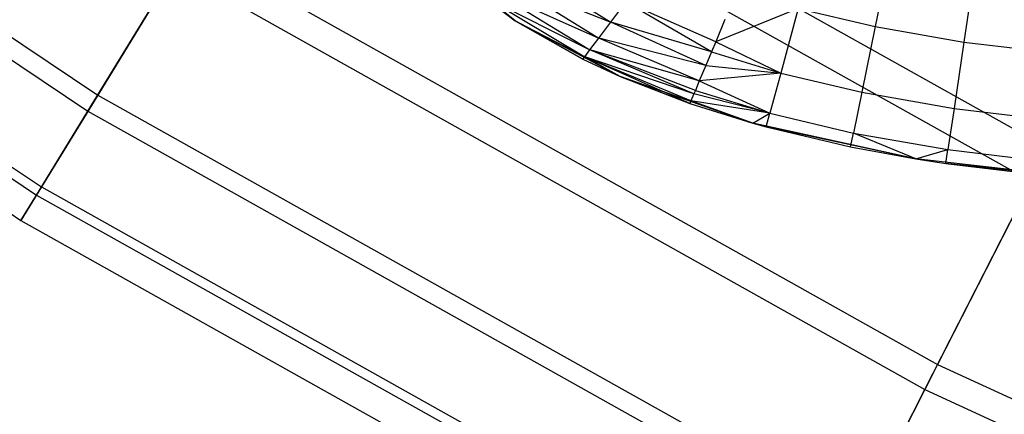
# Model space of a CAD drawing. Extents: x 0.02 to 4.75, y -2.35 to 2.37.
# Tile 4 of 131: x 1.1514 to 1.3583, y -2.0454 to -1.9625. Entities that reach past the tile are written whole.
import ezdxf

# ---------------------------------------------------------------- set-up
doc = ezdxf.new("R2010")
doc.units = 0
doc.header["$MEASUREMENT"] = 0
doc.layers.get('0').update_dxf_attribs({"color": 13, "linetype": 'CONTINUOUS'})

# ---------------------------------------------------------------- blocks, each defined once
blk = doc.blocks.new('CTLS_SNOW_BALL_ZWIS_PM_STL')
at = {"color": 0}
for p, q in [((1.01557, -1.87662, 2.47335), (1.16778, -1.97832, 2.47335)), ((1.01557, -1.87662, 2.47335), (1.16778, -1.97832, 2.47335)), ((1.01324, -1.87983, 3.20989), (1.16571, -1.9817, 3.20989)), ((1.01324, -1.87983, 3.20989), (1.16571, -1.9817, 3.20989)), ((1.0011, -1.89655, 3.0262), (1.15491, -1.99932, 3.0262)), ((1.0011, -1.89655, 3.0262), (1.15491, -1.99932, 3.0262)), ((1.00227, -1.89494, 2.6568), (1.15595, -1.99763, 2.6568)), ((1.00227, -1.89494, 2.6568), (1.15595, -1.99763, 2.6568)), ((0.99743, -1.90159, 2.84146), (1.15165, -2.00464, 2.84146)), ((0.99743, -1.90159, 2.84146), (1.15165, -2.00464, 2.84146)), ((1.21369, -1.90339, 2.11455), (1.36738, -1.98947, 2.11455)), ((1.21369, -1.90339, 2.11455), (1.36738, -1.98947, 2.11455)), ((1.2096, -1.91007, 3.56962), (1.36383, -1.99644, 3.56962)), ((1.2096, -1.91007, 3.56962), (1.36383, -1.99644, 3.56962)), ((1.33492, -1.94564, 48.23877), (1.33115, -1.96396, 48.25748)), ((1.33492, -1.94564, 48.23877), (1.33115, -1.96396, 48.25748)), ((1.18706, -1.94685, 2.29223), (1.16778, -1.97832, 2.47335)), ((1.18706, -1.94685, 2.29223), (1.16778, -1.97832, 2.47335)), ((1.18706, -1.94685, 2.29223), (1.34425, -2.03488, 2.29223)), ((1.18706, -1.94685, 2.29223), (1.34425, -2.03488, 2.29223)), ((1.23834, -1.94943, 48.33112), (1.25546, -1.96277, 48.33112)), ((1.25546, -1.96277, 48.59883), (1.23834, -1.94943, 48.59883)), ((1.25546, -1.96277, 48.59883), (1.23834, -1.94943, 48.59883)), ((1.23834, -1.94943, 48.33112), (1.25546, -1.96277, 48.33112)), ((1.25546, -1.96277, 48.33112), (1.24008, -1.95013, 48.31936)), ((1.25546, -1.96277, 48.33112), (1.24008, -1.95013, 48.31936)), ((1.35246, -1.94871, 48.23877), (1.34974, -1.96722, 48.25748)), ((1.35246, -1.94871, 48.23877), (1.34974, -1.96722, 48.25748)), ((1.16571, -1.9817, 3.20989), (1.18397, -1.95189, 3.3914)), ((1.16571, -1.9817, 3.20989), (1.18397, -1.95189, 3.3914)), ((1.18397, -1.95189, 3.3914), (1.34156, -2.04014, 3.3914)), ((1.18397, -1.95189, 3.3914), (1.34156, -2.04014, 3.3914)), ((1.2569, -1.95122, 48.28528), (1.27558, -1.96304, 48.28547)), ((1.2569, -1.95122, 48.28528), (1.27558, -1.96304, 48.28547)), ((1.25346, -1.95426, 48.29627), (1.27305, -1.96639, 48.29641)), ((1.25346, -1.95426, 48.29627), (1.27305, -1.96639, 48.29641)), ((1.25346, -1.95426, 48.29627), (1.27558, -1.96304, 48.28547)), ((1.25346, -1.95426, 48.29627), (1.27558, -1.96304, 48.28547)), ((1.25092, -1.95647, 48.3077), (1.27119, -1.96882, 48.30779)), ((1.25092, -1.95647, 48.3077), (1.27119, -1.96882, 48.30779)), ((1.25092, -1.95647, 48.3077), (1.27305, -1.96639, 48.29641)), ((1.25092, -1.95647, 48.3077), (1.27305, -1.96639, 48.29641)), ((1.24941, -1.95782, 48.31938), (1.25546, -1.96277, 48.33112)), ((1.24941, -1.95782, 48.31938), (1.25546, -1.96277, 48.33112)), ((1.24941, -1.95782, 48.31938), (1.27009, -1.97031, 48.31941)), ((1.24941, -1.95782, 48.31938), (1.27009, -1.97031, 48.31941)), ((1.24941, -1.95782, 48.31938), (1.27119, -1.96882, 48.30779)), ((1.24941, -1.95782, 48.31938), (1.27119, -1.96882, 48.30779)), ((1.27558, -1.96304, 48.28547), (1.27873, -1.95881, 48.27497)), ((1.27558, -1.96304, 48.28547), (1.27873, -1.95881, 48.27497)), ((1.29762, -1.96712, 48.27527), (1.27873, -1.95881, 48.27497)), ((1.29762, -1.96712, 48.27527), (1.27873, -1.95881, 48.27497)), ((1.29672, -1.96928, 48.27987), (1.27873, -1.95881, 48.27497)), ((1.29672, -1.96928, 48.27987), (1.27873, -1.95881, 48.27497)), ((1.31497, -1.96013, 48.25748), (1.29762, -1.96712, 48.27527)), ((1.31497, -1.96013, 48.25748), (1.29762, -1.96712, 48.27527)), ((1.31497, -1.96013, 48.25748), (1.3113, -1.97372, 48.27987)), ((1.31497, -1.96013, 48.25748), (1.3113, -1.97372, 48.27987)), ((1.31497, -1.96013, 48.25748), (1.33115, -1.96396, 48.25748)), ((1.31497, -1.96013, 48.25748), (1.33115, -1.96396, 48.25748)), ((1.25546, -1.96277, 48.33112), (1.25546, -1.96277, 48.59883)), ((1.25546, -1.96277, 48.33112), (1.25546, -1.96277, 48.59883)), ((1.25546, -1.96277, 48.33112), (1.26973, -1.9708, 48.33112)), ((1.26973, -1.9708, 48.33112), (1.25546, -1.96277, 48.59883)), ((1.26973, -1.9708, 48.33112), (1.25546, -1.96277, 48.59883)), ((1.27758, -1.97444, 48.59883), (1.25546, -1.96277, 48.59883)), ((1.27758, -1.97444, 48.59883), (1.25546, -1.96277, 48.59883)), ((1.25546, -1.96277, 48.33112), (1.26973, -1.9708, 48.33112)), ((1.25546, -1.96277, 48.33112), (1.27009, -1.97031, 48.31941)), ((1.25546, -1.96277, 48.33112), (1.27009, -1.97031, 48.31941)), ((1.27305, -1.96639, 48.29641), (1.27558, -1.96304, 48.28547)), ((1.27305, -1.96639, 48.29641), (1.27558, -1.96304, 48.28547)), ((1.29672, -1.96928, 48.27987), (1.27558, -1.96304, 48.28547)), ((1.29672, -1.96928, 48.27987), (1.27558, -1.96304, 48.28547)), ((1.29552, -1.97214, 48.28685), (1.27558, -1.96304, 48.28547)), ((1.29552, -1.97214, 48.28685), (1.27558, -1.96304, 48.28547)), ((1.29957, -1.96246, 48.26676), (1.29762, -1.96712, 48.27527)), ((1.29957, -1.96246, 48.26676), (1.29762, -1.96712, 48.27527)), ((1.33115, -1.96396, 48.25748), (1.32832, -1.97774, 48.27987)), ((1.33115, -1.96396, 48.25748), (1.32832, -1.97774, 48.27987)), ((1.33115, -1.96396, 48.25748), (1.34974, -1.96722, 48.25748)), ((1.33115, -1.96396, 48.25748), (1.34974, -1.96722, 48.25748)), ((1.27119, -1.96882, 48.30779), (1.27305, -1.96639, 48.29641)), ((1.27119, -1.96882, 48.30779), (1.27305, -1.96639, 48.29641)), ((1.29552, -1.97214, 48.28685), (1.27305, -1.96639, 48.29641)), ((1.29552, -1.97214, 48.28685), (1.27305, -1.96639, 48.29641)), ((1.29418, -1.97533, 48.29661), (1.27305, -1.96639, 48.29641)), ((1.29418, -1.97533, 48.29661), (1.27305, -1.96639, 48.29641)), ((1.29762, -1.96712, 48.27527), (1.29672, -1.96928, 48.27987)), ((1.29762, -1.96712, 48.27527), (1.29672, -1.96928, 48.27987)), ((1.29762, -1.96712, 48.27527), (1.3113, -1.97372, 48.27987)), ((1.29762, -1.96712, 48.27527), (1.3113, -1.97372, 48.27987)), ((1.34974, -1.96722, 48.25748), (1.34769, -1.98114, 48.27987)), ((1.34974, -1.96722, 48.25748), (1.34769, -1.98114, 48.27987)), ((1.34974, -1.96722, 48.25748), (1.37076, -1.96973, 48.25748)), ((1.34974, -1.96722, 48.25748), (1.37076, -1.96973, 48.25748)), ((1.27009, -1.97031, 48.31941), (1.27119, -1.96882, 48.30779)), ((1.27009, -1.97031, 48.31941), (1.27119, -1.96882, 48.30779)), ((1.29418, -1.97533, 48.29661), (1.27119, -1.96882, 48.30779)), ((1.29334, -1.97736, 48.30483), (1.27119, -1.96882, 48.30779)), ((1.29418, -1.97533, 48.29661), (1.27119, -1.96882, 48.30779)), ((1.29334, -1.97736, 48.30483), (1.27119, -1.96882, 48.30779)), ((1.29303, -1.97808, 48.30852), (1.27119, -1.96882, 48.30779)), ((1.29303, -1.97808, 48.30852), (1.27119, -1.96882, 48.30779)), ((1.29672, -1.96928, 48.27987), (1.29552, -1.97214, 48.28685)), ((1.29672, -1.96928, 48.27987), (1.29552, -1.97214, 48.28685)), ((1.29672, -1.96928, 48.27987), (1.3113, -1.97372, 48.27987)), ((1.29672, -1.96928, 48.27987), (1.3113, -1.97372, 48.27987)), ((1.26973, -1.9708, 48.33112), (1.27009, -1.97031, 48.31941)), ((1.26973, -1.9708, 48.33112), (1.27009, -1.97031, 48.31941)), ((1.26973, -1.9708, 48.33112), (1.27758, -1.97444, 48.59883)), ((1.26973, -1.9708, 48.33112), (1.27758, -1.97444, 48.59883)), ((1.26973, -1.9708, 48.33112), (1.27758, -1.97444, 48.33112)), ((1.26973, -1.9708, 48.33112), (1.27758, -1.97444, 48.33112)), ((1.29303, -1.97808, 48.30852), (1.27009, -1.97031, 48.31941)), ((1.29303, -1.97808, 48.30852), (1.27009, -1.97031, 48.31941)), ((1.29241, -1.97956, 48.31945), (1.27009, -1.97031, 48.31941)), ((1.29219, -1.98009, 48.33112), (1.27009, -1.97031, 48.31941)), ((1.29241, -1.97956, 48.31945), (1.27009, -1.97031, 48.31941)), ((1.29219, -1.98009, 48.33112), (1.27009, -1.97031, 48.31941)), ((1.27758, -1.97444, 48.33112), (1.27009, -1.97031, 48.31941)), ((1.27758, -1.97444, 48.33112), (1.27009, -1.97031, 48.31941)), ((1.29552, -1.97214, 48.28685), (1.29418, -1.97533, 48.29661)), ((1.29552, -1.97214, 48.28685), (1.29418, -1.97533, 48.29661)), ((1.29552, -1.97214, 48.28685), (1.3113, -1.97372, 48.27987)), ((1.29552, -1.97214, 48.28685), (1.3113, -1.97372, 48.27987)), ((1.27758, -1.97444, 48.33112), (1.27758, -1.97444, 48.59883)), ((1.27758, -1.97444, 48.33112), (1.27758, -1.97444, 48.59883)), ((1.27758, -1.97444, 48.33112), (1.30543, -1.98423, 48.59883)), ((1.30543, -1.98423, 48.59883), (1.27758, -1.97444, 48.59883)), ((1.27758, -1.97444, 48.33112), (1.30543, -1.98423, 48.59883)), ((1.27758, -1.97444, 48.33112), (1.29219, -1.98009, 48.33112)), ((1.30543, -1.98423, 48.59883), (1.27758, -1.97444, 48.59883)), ((1.27758, -1.97444, 48.33112), (1.29219, -1.98009, 48.33112)), ((1.29418, -1.97533, 48.29661), (1.29334, -1.97736, 48.30483)), ((1.29418, -1.97533, 48.29661), (1.29334, -1.97736, 48.30483)), ((1.3113, -1.97372, 48.27987), (1.29418, -1.97533, 48.29661)), ((1.3113, -1.97372, 48.27987), (1.29418, -1.97533, 48.29661)), ((1.29418, -1.97533, 48.29661), (1.30902, -1.98215, 48.30483)), ((1.29418, -1.97533, 48.29661), (1.30902, -1.98215, 48.30483)), ((1.3113, -1.97372, 48.27987), (1.30902, -1.98215, 48.30483)), ((1.3113, -1.97372, 48.27987), (1.30902, -1.98215, 48.30483)), ((1.3113, -1.97372, 48.27987), (1.32832, -1.97774, 48.27987)), ((1.3113, -1.97372, 48.27987), (1.32832, -1.97774, 48.27987)), ((1.29334, -1.97736, 48.30483), (1.29303, -1.97808, 48.30852)), ((1.29334, -1.97736, 48.30483), (1.29303, -1.97808, 48.30852)), ((1.29334, -1.97736, 48.30483), (1.30902, -1.98215, 48.30483)), ((1.29334, -1.97736, 48.30483), (1.30902, -1.98215, 48.30483)), ((1.16778, -1.97832, 2.47335), (1.15595, -1.99763, 2.6568)), ((1.16778, -1.97832, 2.47335), (1.15595, -1.99763, 2.6568)), ((1.16778, -1.97832, 2.47335), (1.32749, -2.06777, 2.47335)), ((1.16778, -1.97832, 2.47335), (1.32749, -2.06777, 2.47335)), ((1.29241, -1.97956, 48.31945), (1.29219, -1.98009, 48.33112)), ((1.29241, -1.97956, 48.31945), (1.29219, -1.98009, 48.33112)), ((1.29303, -1.97808, 48.30852), (1.29241, -1.97956, 48.31945)), ((1.29303, -1.97808, 48.30852), (1.29241, -1.97956, 48.31945)), ((1.30902, -1.98215, 48.30483), (1.29241, -1.97956, 48.31945)), ((1.30902, -1.98215, 48.30483), (1.29241, -1.97956, 48.31945)), ((1.30543, -1.98423, 48.33112), (1.29241, -1.97956, 48.31945)), ((1.30543, -1.98423, 48.33112), (1.29241, -1.97956, 48.31945)), ((1.30902, -1.98215, 48.30483), (1.29303, -1.97808, 48.30852)), ((1.30902, -1.98215, 48.30483), (1.29303, -1.97808, 48.30852)), ((1.32832, -1.97774, 48.27987), (1.32656, -1.9863, 48.30483)), ((1.32832, -1.97774, 48.27987), (1.32656, -1.9863, 48.30483)), ((1.32832, -1.97774, 48.27987), (1.34769, -1.98114, 48.27987)), ((1.32832, -1.97774, 48.27987), (1.34769, -1.98114, 48.27987)), ((1.15491, -1.99932, 3.0262), (1.16571, -1.9817, 3.20989)), ((1.15491, -1.99932, 3.0262), (1.16571, -1.9817, 3.20989)), ((1.16571, -1.9817, 3.20989), (1.32569, -2.0713, 3.20989)), ((1.16571, -1.9817, 3.20989), (1.32569, -2.0713, 3.20989)), ((1.29219, -1.98009, 48.33112), (1.30543, -1.98423, 48.59883)), ((1.29219, -1.98009, 48.33112), (1.30543, -1.98423, 48.59883)), ((1.29219, -1.98009, 48.33112), (1.30543, -1.98423, 48.33112)), ((1.29219, -1.98009, 48.33112), (1.30543, -1.98423, 48.33112)), ((1.34769, -1.98114, 48.27987), (1.34642, -1.98978, 48.30483)), ((1.34769, -1.98114, 48.27987), (1.34642, -1.98978, 48.30483)), ((1.34769, -1.98114, 48.27987), (1.36945, -1.98374, 48.27987)), ((1.34769, -1.98114, 48.27987), (1.36945, -1.98374, 48.27987)), ((1.30543, -1.98423, 48.33112), (1.30902, -1.98215, 48.30483)), ((1.30543, -1.98423, 48.33112), (1.30902, -1.98215, 48.30483)), ((1.30825, -1.98501, 48.33112), (1.30902, -1.98215, 48.30483)), ((1.30825, -1.98501, 48.33112), (1.30902, -1.98215, 48.30483)), ((1.30902, -1.98215, 48.30483), (1.32656, -1.9863, 48.30483)), ((1.30902, -1.98215, 48.30483), (1.32656, -1.9863, 48.30483)), ((1.3397, -1.99173, 48.59883), (1.30543, -1.98423, 48.59883)), ((1.30543, -1.98423, 48.59883), (1.30825, -1.98501, 48.33112)), ((1.30543, -1.98423, 48.59883), (1.30825, -1.98501, 48.33112)), ((1.30543, -1.98423, 48.59883), (1.30543, -1.98423, 48.33112)), ((1.30543, -1.98423, 48.33112), (1.30825, -1.98501, 48.33112)), ((1.30543, -1.98423, 48.59883), (1.30543, -1.98423, 48.33112)), ((1.3397, -1.99173, 48.59883), (1.30543, -1.98423, 48.59883)), ((1.30543, -1.98423, 48.33112), (1.30825, -1.98501, 48.33112)), ((1.3397, -1.99173, 48.59883), (1.30825, -1.98501, 48.33112)), ((1.30825, -1.98501, 48.33112), (1.32596, -1.9892, 48.33112)), ((1.3397, -1.99173, 48.59883), (1.30825, -1.98501, 48.33112)), ((1.30825, -1.98501, 48.33112), (1.32596, -1.9892, 48.33112)), ((1.32596, -1.9892, 48.33112), (1.32656, -1.9863, 48.30483)), ((1.32596, -1.9892, 48.33112), (1.32656, -1.9863, 48.30483)), ((1.3397, -1.99173, 48.33112), (1.32656, -1.9863, 48.30483)), ((1.32656, -1.9863, 48.30483), (1.34642, -1.98978, 48.30483)), ((1.3397, -1.99173, 48.33112), (1.32656, -1.9863, 48.30483)), ((1.32656, -1.9863, 48.30483), (1.34642, -1.98978, 48.30483)), ((1.32596, -1.9892, 48.33112), (1.3397, -1.99173, 48.59883)), ((1.32596, -1.9892, 48.33112), (1.3397, -1.99173, 48.59883)), ((1.32596, -1.9892, 48.33112), (1.3397, -1.99173, 48.33112)), ((1.32596, -1.9892, 48.33112), (1.3397, -1.99173, 48.33112)), ((1.3397, -1.99173, 48.33112), (1.34642, -1.98978, 48.30483)), ((1.3397, -1.99173, 48.33112), (1.34642, -1.98978, 48.30483)), ((1.36738, -1.98947, 2.11455), (1.34425, -2.03488, 2.29223)), ((1.36738, -1.98947, 2.11455), (1.34425, -2.03488, 2.29223)), ((1.34599, -1.99271, 48.33112), (1.34642, -1.98978, 48.30483)), ((1.34599, -1.99271, 48.33112), (1.34642, -1.98978, 48.30483)), ((1.34642, -1.98978, 48.30483), (1.36863, -1.99244, 48.30483)), ((1.34642, -1.98978, 48.30483), (1.36863, -1.99244, 48.30483)), ((1.38087, -1.9964, 48.59883), (1.3397, -1.99173, 48.59883)), ((1.3397, -1.99173, 48.59883), (1.34599, -1.99271, 48.33112)), ((1.3397, -1.99173, 48.59883), (1.34599, -1.99271, 48.33112)), ((1.3397, -1.99173, 48.59883), (1.3397, -1.99173, 48.33112)), ((1.3397, -1.99173, 48.33112), (1.34599, -1.99271, 48.33112)), ((1.3397, -1.99173, 48.59883), (1.3397, -1.99173, 48.33112)), ((1.38087, -1.9964, 48.59883), (1.3397, -1.99173, 48.59883)), ((1.3397, -1.99173, 48.33112), (1.34599, -1.99271, 48.33112)), ((1.38087, -1.9964, 48.59883), (1.34599, -1.99271, 48.33112)), ((1.34599, -1.99271, 48.33112), (1.36835, -1.99539, 48.33112)), ((1.38087, -1.9964, 48.59883), (1.34599, -1.99271, 48.33112)), ((1.34599, -1.99271, 48.33112), (1.36835, -1.99539, 48.33112)), ((1.15595, -1.99763, 2.6568), (1.15165, -2.00464, 2.84146)), ((1.15595, -1.99763, 2.6568), (1.15165, -2.00464, 2.84146)), ((1.15595, -1.99763, 2.6568), (1.31721, -2.08794, 2.6568)), ((1.15595, -1.99763, 2.6568), (1.31721, -2.08794, 2.6568)), ((1.34156, -2.04014, 3.3914), (1.36383, -1.99644, 3.56962)), ((1.34156, -2.04014, 3.3914), (1.36383, -1.99644, 3.56962)), ((1.15165, -2.00464, 2.84146), (1.15491, -1.99932, 3.0262)), ((1.15165, -2.00464, 2.84146), (1.15491, -1.99932, 3.0262)), ((1.15491, -1.99932, 3.0262), (1.31631, -2.08971, 3.0262)), ((1.15491, -1.99932, 3.0262), (1.31631, -2.08971, 3.0262)), ((1.15165, -2.00464, 2.84146), (1.31348, -2.09527, 2.84146)), ((1.15165, -2.00464, 2.84146), (1.31348, -2.09527, 2.84146)), ((1.34425, -2.03488, 2.29223), (1.32749, -2.06777, 2.47335)), ((1.34425, -2.03488, 2.29223), (1.32749, -2.06777, 2.47335)), ((1.34425, -2.03488, 2.29223), (1.50785, -2.1103, 2.29223)), ((1.34425, -2.03488, 2.29223), (1.50785, -2.1103, 2.29223)), ((1.32569, -2.0713, 3.20989), (1.34156, -2.04014, 3.3914)), ((1.32569, -2.0713, 3.20989), (1.34156, -2.04014, 3.3914)), ((1.34156, -2.04014, 3.3914), (1.50559, -2.11576, 3.3914)), ((1.34156, -2.04014, 3.3914), (1.50559, -2.11576, 3.3914))]:
    blk.add_line(p, q, dxfattribs=at)

msp = doc.modelspace()

# ---------------------------------------------------------------- block references
at = {"color": 0}
msp.add_blockref('CTLS_SNOW_BALL_ZWIS_PM_STL', (0, 0), dxfattribs=at)

doc.saveas('drawing.dxf')
